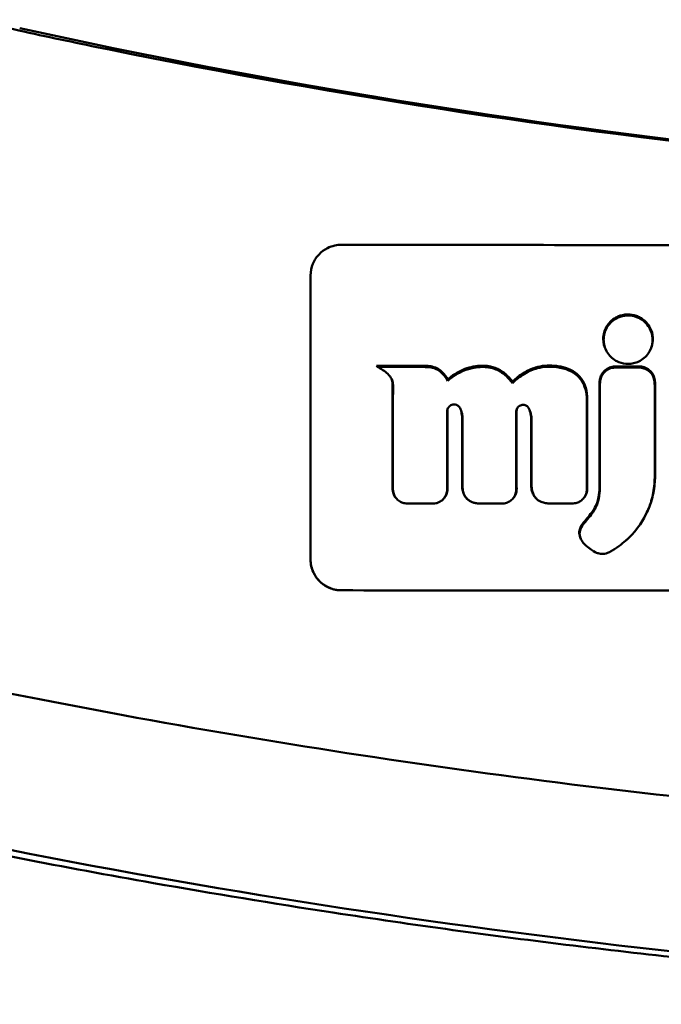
# Model space of a CAD drawing. Header units: millimetres. Extents: x 1382 to 5292, y 422 to 4300.
# Tile 4 of 32: x 2033 to 2054, y 1165 to 1196. Entities that reach past the tile are written whole.
import ezdxf

# ---------------------------------------------------------------- set-up
doc = ezdxf.new("R2010")
doc.units = ezdxf.units.MM
doc.header["$LTSCALE"] = 11.111111
doc.layers.add('Visible (ISO)', color=7, linetype='Continuous', lineweight=50)

msp = doc.modelspace()

# ---------------------------------------------------------------- linework, layer by layer
at = {"layer": 'Visible (ISO)'}
for p, q in [((2035.822, 1195.453), (2035.83, 1195.451)), ((2051.914, 1185.728), (2051.904, 1185.748)), ((2053.322, 1185.74), (2053.312, 1185.72)), ((2044.5, 1185.246), (2044.53, 1185.208)), ((2046.196, 1185.237), (2046.21, 1185.197)), ((2047.889, 1185.207), (2047.88, 1185.207)), ((2045.02, 1184.661), (2045.033, 1184.622)), ((2046.796, 1184.803), (2046.796, 1184.755)), ((2048.883, 1184.687), (2048.885, 1184.737)), ((2046.963, 1183.992), (2046.966, 1183.992)), ((2051.296, 1184.215), (2051.284, 1184.181)), ((2049.007, 1183.759), (2049.007, 1183.763)), ((2049.019, 1183.787), (2049.019, 1183.791)), ((2046.705, 1181.007), (2046.693, 1180.991)), ((2049.588, 1181.041), (2049.587, 1181.053)), ((2053.176, 1180.423), (2053.166, 1180.404)), ((2051.049, 1179.937), (2051.066, 1179.924))]:
    msp.add_line(p, q, dxfattribs=at)
for centre, major_axis, ratio, start_param, end_param in [((2081.935, 1416.706), (227.179, 0), 0.994284, 4.495247, 4.712389), ((4173.567, 620.64), (2121.726, -565.673), 0.018579, 3.136476, 3.146532), ((4183.737, 618.032), (2131.885, -568.253), 0.018392, 3.136524, 3.146481), ((2938.688, 1419.855), (886.848, 233.944), 0.028762, 3.133985, 3.148183), ((2928.315, 1417.052), (876.463, 231.164), 0.028709, 3.134, 3.149538), ((2489.052, 1617.293), (437.001, 431.754), 0.035127, 3.132568, 3.151394), ((450.05, 2770.204), (-1603.128, 1584.665), 0.018319, 3.136477, 3.146304), ((2081.91, 1294.667), (-1778.54, 0), 0.061536, 1.549761, 1.550617), ((2081.962, 1295.609), (-1794.464, 0), 0.061536, 1.549935, 1.550776), ((2045.26, 1183.816), (2.021, 0.797), 0.586304, 0.87585, 0.967316), ((2042.344, 1178.759), (-4.546, -6.189), 0.39786, 3.371146, 3.419907), ((1936.768, 1076.752), (-109.838, -108.301), 0.060968, 3.141439, 3.157692), ((1943.1, 1082.133), (-103.503, -102.881), 0.064307, 3.140228, 3.1565), ((1971.305, 1203.036), (75.523, -18.441), 0.055134, 0.045307, 0.091155), ((1977.918, 1196.398), (68.916, -11.87), 0.066896, 0.046642, 0.092574), ((2052.48, 1185.202), (20.307, -0.02), 0.00068, 4.699845, 4.736639), ((2006.336, 1144.607), (44.618, 40.565), 0.136884, 6.169322, 6.174145), ((2048.954, 1181.343), (0.008, -0.331), 0.203311, 1.305654, 1.459203), ((2047.731, 1181.274), (0.401, -0.212), 0.977619, 4.124559, 4.424617), ((2050.807, 1185.778), (1.511, 6.514), 0.405691, 3.819495, 3.872444), ((2097.994, 1215.43), (47.194, 36.022), 0.040772, 2.963377, 2.985038)]:
    msp.add_ellipse(centre, major_axis=major_axis, ratio=ratio, start_param=start_param, end_param=end_param, dxfattribs=at)
for points, knots in [([(2031.666, 1196.405), (2032.246, 1196.217), (2032.685, 1196.117), (2034.025, 1195.825), (2034.923, 1195.636), (2035.822, 1195.453)], [0.1522142, 0.1522142, 0.1522142, 0.1522142, 0.3763363, 0.3763363, 0.8296812, 0.8296812, 0.8296812, 0.8296812]), ([(2035.83, 1195.451), (2043.45, 1193.899), (2051.085, 1192.741), (2062.623, 1191.578), (2066.47, 1191.287), (2072.257, 1190.996), (2074.191, 1190.923), (2077.973, 1190.828), (2079.787, 1190.803), (2081.686, 1190.802)], [0.000811, 0.000811, 0.000811, 0.000811, 2.334672, 2.334672, 3.49801, 3.49801, 4.08174, 4.08174, 4.638981, 4.638981, 4.638981, 4.638981]), ([(2042.374, 1188.157), (2042.374, 1188.287), (2042.4, 1188.415), (2042.496, 1188.647), (2042.563, 1188.749), (2042.725, 1188.918), (2042.817, 1188.987), (2042.994, 1189.076), (2043.074, 1189.104), (2043.228, 1189.138), (2043.301, 1189.146), (2043.374, 1189.146)], [0.000001, 0.000001, 0.000001, 0.000001, 0.0401815, 0.0401815, 0.0773555, 0.0773555, 0.111928, 0.111928, 0.1374241, 0.1374241, 0.1594038, 0.1594038, 0.1594038, 0.1594038]), ([(2043.374, 1189.146), (2047.232, 1189.142), (2051.087, 1189.139), (2058.799, 1189.134), (2062.65, 1189.132), (2066.503, 1189.131)], [0.000001, 0.000001, 0.000001, 0.000001, 1.157743, 1.157743, 2.313793, 2.313793, 2.313793, 2.313793]), ([(2042.374, 1178.996), (2042.374, 1180.754), (2042.374, 1182.504), (2042.374, 1184.262), (2042.374, 1185.562), (2042.374, 1186.857), (2042.374, 1188.157)], [0, 0, 0, 0, 5.438666, 5.438666, 5.438666, 9.461667, 9.461667, 9.461667, 9.461667]), ([(2051.922, 1186.508), (2051.952, 1186.558), (2051.99, 1186.611), (2052.097, 1186.721), (2052.16, 1186.765), (2052.215, 1186.797)], [0.5664819, 0.5664819, 0.5664819, 0.5664819, 0.57824091, 0.57824091, 0.5929233, 0.5929233, 0.5929233, 0.5929233]), ([(2052.215, 1186.797), (2052.241, 1186.812), (2052.265, 1186.824), (2052.382, 1186.876), (2052.482, 1186.898), (2052.595, 1186.902), (2052.605, 1186.902), (2052.615, 1186.902)], [0.5929233, 0.5929233, 0.5929233, 0.5929233, 0.59966391, 0.59966391, 0.62915368, 0.62915368, 0.63196103, 0.63196103, 0.63196103, 0.63196103]), ([(2052.221, 1186.761), (2052.247, 1186.775), (2052.27, 1186.787), (2052.386, 1186.839), (2052.484, 1186.861), (2052.595, 1186.865), (2052.605, 1186.865), (2052.615, 1186.865)], [0.56979725, 0.56979725, 0.56979725, 0.56979725, 0.57641934, 0.57641934, 0.60538821, 0.60538821, 0.608138, 0.608138, 0.608138, 0.608138]), ([(2052.615, 1186.902), (2052.697, 1186.902), (2052.791, 1186.89), (2052.932, 1186.839), (2052.974, 1186.82), (2053.015, 1186.796)], [0.21307975, 0.21307975, 0.21307975, 0.21307975, 0.23548064, 0.23548064, 0.24508638, 0.24508638, 0.24508638, 0.24508638]), ([(2052.615, 1186.865), (2052.696, 1186.865), (2052.789, 1186.853), (2052.927, 1186.802), (2052.968, 1186.783), (2053.009, 1186.76)], [0.20935443, 0.20935443, 0.20935443, 0.20935443, 0.23138469, 0.23138469, 0.24081303, 0.24081303, 0.24081303, 0.24081303]), ([(2053.015, 1186.796), (2053.062, 1186.77), (2053.107, 1186.738), (2053.221, 1186.637), (2053.272, 1186.568), (2053.308, 1186.506)], [0.24508638, 0.24508638, 0.24508638, 0.24508638, 0.25598017, 0.25598017, 0.27506288, 0.27506288, 0.27506288, 0.27506288]), ([(2051.933, 1186.476), (2051.962, 1186.526), (2051.999, 1186.578), (2052.105, 1186.686), (2052.166, 1186.73), (2052.221, 1186.761)], [0.54383531, 0.54383531, 0.54383531, 0.54383531, 0.55538596, 0.55538596, 0.56979725, 0.56979725, 0.56979725, 0.56979725]), ([(2053.009, 1186.76), (2053.055, 1186.734), (2053.099, 1186.703), (2053.206, 1186.609), (2053.257, 1186.543), (2053.297, 1186.475)], [0.24081303, 0.24081303, 0.24081303, 0.24081303, 0.25152963, 0.25152963, 0.26878639, 0.26878639, 0.26878639, 0.26878639]), ([(2053.308, 1186.506), (2053.316, 1186.492), (2053.324, 1186.477), (2053.38, 1186.367), (2053.407, 1186.266), (2053.415, 1186.145), (2053.415, 1186.128), (2053.415, 1186.111)], [0.27506288, 0.27506288, 0.27506288, 0.27506288, 0.27966506, 0.27966506, 0.31178392, 0.31178392, 0.31662186, 0.31662186, 0.31662186, 0.31662186]), ([(2053.297, 1186.475), (2053.306, 1186.461), (2053.313, 1186.446), (2053.369, 1186.337), (2053.395, 1186.238), (2053.403, 1186.118), (2053.403, 1186.101), (2053.403, 1186.085)], [0.26878639, 0.26878639, 0.26878639, 0.26878639, 0.27236042, 0.27236042, 0.29605283, 0.29605283, 0.29977178, 0.29977178, 0.29977178, 0.29977178]), ([(2053.403, 1186.085), (2053.403, 1185.999), (2053.39, 1185.911), (2053.342, 1185.78), (2053.322, 1185.737), (2053.298, 1185.695)], [0.29977178, 0.29977178, 0.29977178, 0.29977178, 0.3191873, 0.3191873, 0.32886275, 0.32886275, 0.32886275, 0.32886275]), ([(2053.415, 1186.111), (2053.415, 1186.033), (2053.404, 1185.942), (2053.357, 1185.81), (2053.341, 1185.775), (2053.322, 1185.74)], [0.31662186, 0.31662186, 0.31662186, 0.31662186, 0.33803414, 0.33803414, 0.34593965, 0.34593965, 0.34593965, 0.34593965]), ([(2044.53, 1185.208), (2044.647, 1185.15), (2044.769, 1185.076), (2044.916, 1184.935), (2044.963, 1184.876), (2045.008, 1184.779), (2045.018, 1184.748), (2045.027, 1184.701), (2045.032, 1184.666), (2045.033, 1184.622)], [-0.2159558, -0.2159558, -0.2159558, -0.2159558, -0.105326, -0.105326, -0.0420287, -0.0420287, -0.0138033, -0.0138033, 0, 0, 0, 0]), ([(2046.485, 1185.146), (2046.461, 1185.161), (2046.432, 1185.175), (2046.334, 1185.214), (2046.265, 1185.229), (2046.196, 1185.237)], [-0.03177291, -0.03177291, -0.03177291, -0.03177291, -0.02096086, -0.02096086, 0, 0, 0, 0]), ([(2047.879, 1185.247), (2047.862, 1185.247), (2047.846, 1185.246), (2047.641, 1185.233), (2047.459, 1185.191), (2047.105, 1185.039), (2046.943, 1184.932), (2046.796, 1184.803)], [-0.1210472, -0.1210472, -0.1210472, -0.1210472, -0.1163129, -0.1163129, -0.0593478, -0.0593478, 0, 0, 0, 0]), ([(2047.88, 1185.207), (2047.761, 1185.202), (2047.57, 1185.185), (2047.142, 1185.02), (2046.958, 1184.901), (2046.796, 1184.755)], [-0.1386449, -0.1386449, -0.1386449, -0.1386449, -0.0667172, -0.0667172, 0, 0, 0, 0]), ([(2048.885, 1184.737), (2048.805, 1184.844), (2048.712, 1184.942), (2048.506, 1185.098), (2048.399, 1185.156), (2048.135, 1185.241), (2048, 1185.251), (2047.888, 1185.248)], [-0.20624485, -0.20624485, -0.20624485, -0.20624485, -0.17846453, -0.17846453, -0.15303816, -0.15303816, -0.12191535, -0.12191535, -0.12191535, -0.12191535]), ([(2048.883, 1184.687), (2048.808, 1184.792), (2048.72, 1184.889), (2048.525, 1185.044), (2048.422, 1185.103), (2048.139, 1185.205), (2047.985, 1185.21), (2047.889, 1185.207)], [-0.2770651, -0.2770651, -0.2770651, -0.2770651, -0.2356097, -0.2356097, -0.1978033, -0.1978033, -0.1405425, -0.1405425, -0.1405425, -0.1405425]), ([(2050.386, 1185.188), (2050.357, 1185.194), (2050.329, 1185.198), (2050.097, 1185.228), (2049.895, 1185.218), (2049.548, 1185.128), (2049.409, 1185.068), (2049.134, 1184.906), (2049.003, 1184.802), (2048.883, 1184.687)], [-0.1668809, -0.1668809, -0.1668809, -0.1668809, -0.1584518, -0.1584518, -0.0966679, -0.0966679, -0.0505514, -0.0505514, 0, 0, 0, 0]), ([(2050.397, 1185.227), (2050.331, 1185.239), (2050.275, 1185.245), (2050.031, 1185.267), (2049.828, 1185.248), (2049.495, 1185.147), (2049.367, 1185.088), (2049.116, 1184.936), (2048.996, 1184.841), (2048.885, 1184.737)], [-0.162479, -0.162479, -0.162479, -0.162479, -0.1513849, -0.1513849, -0.0890214, -0.0890214, -0.0464164, -0.0464164, 0, 0, 0, 0]), ([(2051.293, 1184.266), (2051.285, 1184.385), (2051.263, 1184.504), (2051.182, 1184.721), (2051.126, 1184.817), (2050.968, 1184.991), (2050.869, 1185.061), (2050.651, 1185.166), (2050.542, 1185.197), (2050.447, 1185.217)], [-0.22474984, -0.22474984, -0.22474984, -0.22474984, -0.20951517, -0.20951517, -0.19527813, -0.19527813, -0.17994308, -0.17994308, -0.16521899, -0.16521899, -0.16521899, -0.16521899]), ([(2052.185, 1185.224), (2052.129, 1185.222), (2052.073, 1185.21), (2051.965, 1185.168), (2051.913, 1185.136), (2051.823, 1185.057), (2051.786, 1185.009), (2051.732, 1184.907), (2051.714, 1184.854), (2051.705, 1184.798)], [-0.07082513, -0.07082513, -0.07082513, -0.07082513, -0.05388684, -0.05388684, -0.0356166, -0.0356166, -0.01734391, -0.01734391, 0, 0, 0, 0]), ([(2052.222, 1185.225), (2052.216, 1185.225), (2052.21, 1185.225), (2052.197, 1185.225), (2052.191, 1185.225), (2052.185, 1185.224)], [-0.003704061, -0.003704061, -0.003704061, -0.003704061, -0.00185203, -0.00185203, 0, 0, 0, 0]), ([(2053.009, 1185.41), (2052.992, 1185.4), (2052.976, 1185.391), (2052.907, 1185.358), (2052.851, 1185.338), (2052.734, 1185.312), (2052.675, 1185.305), (2052.615, 1185.305), (2052.511, 1185.305), (2052.412, 1185.324), (2052.29, 1185.374), (2052.257, 1185.39), (2052.221, 1185.41)], [0.35782816, 0.35782816, 0.35782816, 0.35782816, 0.36290873, 0.36290873, 0.38071021, 0.38071021, 0.39878358, 0.39878358, 0.39878358, 0.42985818, 0.42985818, 0.43932148, 0.43932148, 0.43932148, 0.43932148]), ([(2053.47, 1184.822), (2053.459, 1184.876), (2053.439, 1184.927), (2053.381, 1185.025), (2053.343, 1185.069), (2053.249, 1185.148), (2053.193, 1185.179), (2053.08, 1185.216), (2053.027, 1185.224), (2052.973, 1185.224)], [-0.07021718, -0.07021718, -0.07021718, -0.07021718, -0.05327245, -0.05327245, -0.03556173, -0.03556173, -0.01616316, -0.01616316, 0, 0, 0, 0]), ([(2046.493, 1185.101), (2046.468, 1185.117), (2046.439, 1185.133), (2046.342, 1185.173), (2046.277, 1185.188), (2046.21, 1185.197)], [-0.03137982, -0.03137982, -0.03137982, -0.03137982, -0.02006966, -0.02006966, 0, 0, 0, 0]), ([(2051.282, 1184.232), (2051.274, 1184.347), (2051.254, 1184.462), (2051.179, 1184.668), (2051.129, 1184.759), (2050.985, 1184.93), (2050.892, 1185.002), (2050.674, 1185.116), (2050.554, 1185.154), (2050.436, 1185.179)], [-0.3006219, -0.3006219, -0.3006219, -0.3006219, -0.2681937, -0.2681937, -0.2390981, -0.2390981, -0.2061369, -0.2061369, -0.1717789, -0.1717789, -0.1717789, -0.1717789]), ([(2052.188, 1185.188), (2052.126, 1185.186), (2052.065, 1185.172), (2051.95, 1185.122), (2051.897, 1185.085), (2051.814, 1185.001), (2051.783, 1184.957), (2051.737, 1184.862), (2051.723, 1184.813), (2051.716, 1184.763)], [-0.07038308, -0.07038308, -0.07038308, -0.07038308, -0.05171901, -0.05171901, -0.03231276, -0.03231276, -0.01570023, -0.01570023, 0, 0, 0, 0]), ([(2052.226, 1185.189), (2052.219, 1185.189), (2052.213, 1185.189), (2052.201, 1185.188), (2052.195, 1185.188), (2052.188, 1185.188)], [-0.00371697, -0.00371697, -0.00371697, -0.00371697, -0.001858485, -0.001858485, 0, 0, 0, 0]), ([(2053.46, 1184.783), (2053.45, 1184.838), (2053.43, 1184.892), (2053.37, 1184.995), (2053.329, 1185.044), (2053.234, 1185.118), (2053.183, 1185.145), (2053.078, 1185.179), (2053.026, 1185.188), (2052.973, 1185.188)], [-0.06978878, -0.06978878, -0.06978878, -0.06978878, -0.05239411, -0.05239411, -0.03314186, -0.03314186, -0.01591655, -0.01591655, 0, 0, 0, 0]), ([(2044.986, 1184.827), (2044.996, 1184.803), (2045.004, 1184.778), (2045.014, 1184.735), (2045.02, 1184.703), (2045.02, 1184.661)], [-0.03234513, -0.03234513, -0.03234513, -0.03234513, -0.01295513, -0.01295513, 0, 0, 0, 0]), ([(2051.066, 1179.924), (2051.056, 1179.889), (2051.052, 1179.854), (2051.055, 1179.776), (2051.065, 1179.738), (2051.098, 1179.632), (2051.142, 1179.572), (2051.273, 1179.409), (2051.428, 1179.313), (2051.585, 1179.219), (2051.627, 1179.204), (2051.696, 1179.181), (2051.748, 1179.175), (2051.879, 1179.183), (2051.946, 1179.208), (2052.026, 1179.243), (2052.066, 1179.264), (2052.288, 1179.394), (2052.494, 1179.567), (2052.589, 1179.648), (2052.608, 1179.666), (2052.931, 1179.965), (2053.121, 1180.302), (2053.3, 1180.682), (2053.357, 1180.849), (2053.441, 1181.204), (2053.464, 1181.389), (2053.475, 1181.634), (2053.476, 1181.692), (2053.476, 1181.835), (2053.475, 1182.863), (2053.473, 1184.625)], [-4.676688, -4.676688, -4.676688, -4.676688, -4.675904, -4.675904, -4.674974, -4.674974, -4.671817, -4.671817, -4.660677, -4.660677, -4.647032, -4.647032, -4.608842, -4.608842, -4.553099, -4.553099, -4.499156, -4.499156, -4.229728, -4.229728, -4.140787, -4.140787, -2.835256, -2.835256, -1.875515, -1.875515, -0.862737, -0.862737, -0.545368, -0.545368, 0, 0, 0, 0]), ([(2051.696, 1184.679), (2051.696, 1183.86), (2051.696, 1183.04), (2051.695, 1182.015), (2051.695, 1181.808), (2051.695, 1181.534), (2051.695, 1181.465), (2051.694, 1181.292), (2051.688, 1181.191), (2051.667, 1181.045), (2051.66, 1181.005), (2051.65, 1180.958), (2051.648, 1180.95), (2051.646, 1180.942)], [-0.7917367, -0.7917367, -0.7917367, -0.7917367, -0.356311, -0.356311, -0.2467946, -0.2467946, -0.2102504, -0.2102504, -0.154919, -0.154919, -0.1339261, -0.1339261, -0.1300501, -0.1300501, -0.1300501, -0.1300501]), ([(2051.708, 1184.643), (2051.708, 1183.826), (2051.708, 1183.008), (2051.707, 1181.986), (2051.707, 1181.782), (2051.707, 1181.507), (2051.707, 1181.437), (2051.705, 1181.27), (2051.701, 1181.168), (2051.678, 1181.013), (2051.671, 1180.972), (2051.661, 1180.93), (2051.661, 1180.927), (2051.66, 1180.924)], [-1.166686, -1.166686, -1.166686, -1.166686, -0.464273, -0.464273, -0.288528, -0.288528, -0.228277, -0.228277, -0.144624, -0.144624, -0.115228, -0.115228, -0.113333, -0.113333, -0.113333, -0.113333]), ([(2051.705, 1184.798), (2051.702, 1184.779), (2051.7, 1184.759), (2051.697, 1184.719), (2051.696, 1184.699), (2051.696, 1184.679)], [-0.01240774, -0.01240774, -0.01240774, -0.01240774, -0.00624347, -0.00624347, 0, 0, 0, 0]), ([(2051.716, 1184.763), (2051.714, 1184.743), (2051.712, 1184.723), (2051.709, 1184.683), (2051.708, 1184.663), (2051.708, 1184.643)], [-0.0124181, -0.0124181, -0.0124181, -0.0124181, -0.00620912, -0.00620912, 0, 0, 0, 0]), ([(2053.176, 1180.423), (2053.194, 1180.457), (2053.209, 1180.488), (2053.269, 1180.611), (2053.344, 1180.779), (2053.447, 1181.193), (2053.472, 1181.377), (2053.487, 1181.634), (2053.487, 1181.683), (2053.489, 1181.975), (2053.487, 1182.22), (2053.487, 1183.198), (2053.486, 1183.932), (2053.485, 1184.664)], [-0.417085, -0.417085, -0.417085, -0.417085, -0.4034997, -0.4034997, -0.3548024, -0.3548024, -0.3171436, -0.3171436, -0.3025301, -0.3025301, -0.2267381, -0.2267381, 0, 0, 0, 0]), ([(2053.473, 1184.625), (2053.473, 1184.652), (2053.472, 1184.679), (2053.468, 1184.731), (2053.464, 1184.757), (2053.46, 1184.783)], [-0.01632771, -0.01632771, -0.01632771, -0.01632771, -0.00807771, -0.00807771, 0, 0, 0, 0]), ([(2053.485, 1184.664), (2053.485, 1184.691), (2053.484, 1184.717), (2053.479, 1184.77), (2053.475, 1184.796), (2053.47, 1184.822)], [-0.01633098, -0.01633098, -0.01633098, -0.01633098, -0.00817304, -0.00817304, 0, 0, 0, 0]), ([(2046.779, 1183.783), (2046.781, 1183.809), (2046.787, 1183.834), (2046.808, 1183.884), (2046.825, 1183.909), (2046.863, 1183.946), (2046.882, 1183.96), (2046.921, 1183.98), (2046.942, 1183.987), (2046.963, 1183.992)], [-0.03055807, -0.03055807, -0.03055807, -0.03055807, -0.02262898, -0.02262898, -0.01353981, -0.01353981, -0.00653226, -0.00653226, 0, 0, 0, 0]), ([(2046.966, 1183.992), (2046.99, 1183.997), (2047.015, 1183.998), (2047.065, 1183.991), (2047.089, 1183.982), (2047.111, 1183.969)], [-0.01504723, -0.01504723, -0.01504723, -0.01504723, -0.0076813, -0.0076813, 0, 0, 0, 0]), ([(2047.111, 1183.969), (2047.111, 1183.969), (2047.112, 1183.969), (2047.112, 1183.968), (2047.113, 1183.968), (2047.113, 1183.968)], [-0.0002682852, -0.0002682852, -0.0002682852, -0.0002682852, -0.0001341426, -0.0001341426, 0, 0, 0, 0]), ([(2047.113, 1183.968), (2047.13, 1183.958), (2047.145, 1183.946), (2047.172, 1183.917), (2047.184, 1183.901), (2047.194, 1183.883)], [-0.01202595, -0.01202595, -0.01202595, -0.01202595, -0.00617462, -0.00617462, 0, 0, 0, 0]), ([(2049.007, 1183.763), (2049.007, 1183.781), (2049.01, 1183.8), (2049.019, 1183.837), (2049.027, 1183.855), (2049.043, 1183.884), (2049.051, 1183.895), (2049.075, 1183.924), (2049.093, 1183.939), (2049.132, 1183.964), (2049.152, 1183.973), (2049.173, 1183.979)], [-0.02992686, -0.02992686, -0.02992686, -0.02992686, -0.02418642, -0.02418642, -0.01807434, -0.01807434, -0.01392338, -0.01392338, -0.00671718, -0.00671718, 0, 0, 0, 0]), ([(2049.173, 1183.979), (2049.188, 1183.983), (2049.204, 1183.986), (2049.235, 1183.988), (2049.251, 1183.987), (2049.284, 1183.98), (2049.3, 1183.975), (2049.331, 1183.96), (2049.344, 1183.951), (2049.356, 1183.941)], [-0.01955689, -0.01955689, -0.01955689, -0.01955689, -0.01485499, -0.01485499, -0.01008754, -0.01008754, -0.00490608, -0.00490608, 0, 0, 0, 0]), ([(2049.356, 1183.941), (2049.365, 1183.934), (2049.372, 1183.926), (2049.387, 1183.909), (2049.394, 1183.9), (2049.399, 1183.89)], [-0.006796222, -0.006796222, -0.006796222, -0.006796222, -0.003434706, -0.003434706, 0, 0, 0, 0]), ([(2046.777, 1183.729), (2046.777, 1183.738), (2046.777, 1183.747), (2046.778, 1183.765), (2046.778, 1183.774), (2046.779, 1183.783)], [-0.005600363, -0.005600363, -0.005600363, -0.005600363, -0.002800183, -0.002800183, 0, 0, 0, 0]), ([(2047.194, 1183.883), (2047.219, 1183.832), (2047.244, 1183.771), (2047.27, 1183.645), (2047.275, 1183.591), (2047.275, 1183.537)], [-0.03992932, -0.03992932, -0.03992932, -0.03992932, -0.01685313, -0.01685313, 0, 0, 0, 0]), ([(2047.219, 1183.828), (2047.222, 1183.819), (2047.224, 1183.81), (2047.235, 1183.772), (2047.242, 1183.741), (2047.258, 1183.651), (2047.263, 1183.591), (2047.263, 1183.531)], [-0.03120372, -0.03120372, -0.03120372, -0.03120372, -0.02842208, -0.02842208, -0.01879918, -0.01879918, 0, 0, 0, 0]), ([(2049.019, 1183.791), (2049.019, 1183.814), (2049.023, 1183.837), (2049.031, 1183.861), (2049.032, 1183.864), (2049.033, 1183.866)], [-0.030033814, -0.030033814, -0.030033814, -0.030033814, -0.02291426, -0.02291426, -0.022112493, -0.022112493, -0.022112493, -0.022112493]), ([(2049.399, 1183.89), (2049.418, 1183.859), (2049.433, 1183.828), (2049.462, 1183.758), (2049.474, 1183.72), (2049.496, 1183.624), (2049.502, 1183.567), (2049.502, 1183.508)], [-0.04141837, -0.04141837, -0.04141837, -0.04141837, -0.03042196, -0.03042196, -0.01813781, -0.01813781, 0, 0, 0, 0]), ([(2049.441, 1183.808), (2049.441, 1183.805), (2049.442, 1183.803), (2049.454, 1183.766), (2049.463, 1183.732), (2049.484, 1183.631), (2049.49, 1183.565), (2049.49, 1183.497)], [-0.03276488, -0.03276488, -0.03276488, -0.03276488, -0.03190704, -0.03190704, -0.02101076, -0.02101076, 0, 0, 0, 0]), ([(2049.502, 1181.4), (2049.502, 1181.34), (2049.509, 1181.28), (2049.537, 1181.163), (2049.558, 1181.106), (2049.587, 1181.053)], [-0.03713255, -0.03713255, -0.03713255, -0.03713255, -0.01850358, -0.01850358, 0, 0, 0, 0]), ([(2045.018, 1181.304), (2045.018, 1181.287), (2045.019, 1181.269), (2045.021, 1181.235), (2045.024, 1181.217), (2045.026, 1181.2)], [-0.0108334, -0.0108334, -0.0108334, -0.0108334, -0.00541667, -0.00541667, 0, 0, 0, 0]), ([(2045.026, 1181.2), (2045.035, 1181.15), (2045.051, 1181.103), (2045.088, 1181.035), (2045.104, 1181.012), (2045.121, 1180.991)], [-0.06287209, -0.06287209, -0.06287209, -0.06287209, -0.04741614, -0.04741614, -0.03908153, -0.03908153, -0.03908153, -0.03908153]), ([(2045.031, 1181.296), (2045.031, 1181.278), (2045.031, 1181.261), (2045.034, 1181.226), (2045.036, 1181.208), (2045.038, 1181.191)], [-0.01079552, -0.01079552, -0.01079552, -0.01079552, -0.00539778, -0.00539778, 0, 0, 0, 0]), ([(2045.038, 1181.191), (2045.045, 1181.142), (2045.061, 1181.094), (2045.109, 1181.002), (2045.142, 1180.96), (2045.22, 1180.889), (2045.264, 1180.861), (2045.358, 1180.821), (2045.406, 1180.81), (2045.456, 1180.806)], [-0.06226453, -0.06226453, -0.06226453, -0.06226453, -0.04680156, -0.04680156, -0.03060505, -0.03060505, -0.01479139, -0.01479139, 0, 0, 0, 0]), ([(2046.329, 1180.802), (2046.36, 1180.803), (2046.39, 1180.806), (2046.453, 1180.82), (2046.484, 1180.83), (2046.567, 1180.869), (2046.616, 1180.904), (2046.696, 1180.989), (2046.728, 1181.039), (2046.769, 1181.145), (2046.779, 1181.199), (2046.779, 1181.255)], [-0.07213826, -0.07213826, -0.07213826, -0.07213826, -0.06285871, -0.06285871, -0.05297585, -0.05297585, -0.03500281, -0.03500281, -0.01704041, -0.01704041, 0, 0, 0, 0]), ([(2046.705, 1181.007), (2046.725, 1181.035), (2046.743, 1181.066), (2046.779, 1181.154), (2046.791, 1181.213), (2046.791, 1181.273)], [-0.02935591, -0.02935591, -0.02935591, -0.02935591, -0.01845307, -0.01845307, 0, 0, 0, 0]), ([(2047.262, 1181.369), (2047.262, 1181.315), (2047.268, 1181.262), (2047.293, 1181.16), (2047.311, 1181.111), (2047.336, 1181.065)], [-0.03246794, -0.03246794, -0.03246794, -0.03246794, -0.01597633, -0.01597633, 0, 0, 0, 0]), ([(2047.274, 1181.38), (2047.274, 1181.327), (2047.279, 1181.275), (2047.3, 1181.173), (2047.316, 1181.122), (2047.338, 1181.074)], [-0.03237121, -0.03237121, -0.03237121, -0.03237121, -0.01625604, -0.01625604, 0, 0, 0, 0]), ([(2048.619, 1180.809), (2048.669, 1180.817), (2048.717, 1180.832), (2048.808, 1180.878), (2048.851, 1180.91), (2048.924, 1180.988), (2048.955, 1181.035), (2048.995, 1181.133), (2049.006, 1181.184), (2049.008, 1181.235)], [-0.06382121, -0.06382121, -0.06382121, -0.06382121, -0.04876084, -0.04876084, -0.03277152, -0.03277152, -0.01585483, -0.01585483, 0, 0, 0, 0]), ([(2048.932, 1181.004), (2048.956, 1181.037), (2048.976, 1181.073), (2049.009, 1181.158), (2049.019, 1181.207), (2049.02, 1181.257)], [-0.02809482, -0.02809482, -0.02809482, -0.02809482, -0.01553999, -0.01553999, 0, 0, 0, 0]), ([(2049.008, 1181.235), (2049.009, 1181.243), (2049.009, 1181.251), (2049.009, 1181.268), (2049.009, 1181.276), (2049.009, 1181.284)], [-0.005096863, -0.005096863, -0.005096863, -0.005096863, -0.00254843, -0.00254843, 0, 0, 0, 0]), ([(2049.49, 1181.385), (2049.49, 1181.325), (2049.498, 1181.265), (2049.53, 1181.148), (2049.555, 1181.092), (2049.588, 1181.041)], [-0.0372834, -0.0372834, -0.0372834, -0.0372834, -0.01872605, -0.01872605, 0, 0, 0, 0]), ([(2050.926, 1180.818), (2050.97, 1180.828), (2051.013, 1180.844), (2051.093, 1180.889), (2051.131, 1180.919), (2051.198, 1180.99), (2051.226, 1181.032), (2051.265, 1181.122), (2051.277, 1181.168), (2051.282, 1181.215)], [-0.05821795, -0.05821795, -0.05821795, -0.05821795, -0.04453926, -0.04453926, -0.03017797, -0.03017797, -0.01468996, -0.01468996, 0, 0, 0, 0]), ([(2051.198, 1180.995), (2051.225, 1181.03), (2051.247, 1181.068), (2051.281, 1181.151), (2051.291, 1181.196), (2051.295, 1181.242)], [-0.02771367, -0.02771367, -0.02771367, -0.02771367, -0.01424966, -0.01424966, 0, 0, 0, 0]), ([(2051.282, 1181.215), (2051.283, 1181.232), (2051.284, 1181.248), (2051.286, 1181.282), (2051.286, 1181.298), (2051.286, 1181.315)], [-0.01029059, -0.01029059, -0.01029059, -0.01029059, -0.0051453, -0.0051453, 0, 0, 0, 0]), ([(2051.295, 1181.242), (2051.296, 1181.259), (2051.297, 1181.275), (2051.298, 1181.309), (2051.298, 1181.325), (2051.298, 1181.342)], [-0.01037457, -0.01037457, -0.01037457, -0.01037457, -0.00525124, -0.00525124, 0, 0, 0, 0]), ([(2045.456, 1180.806), (2045.471, 1180.805), (2045.487, 1180.804), (2045.519, 1180.803), (2045.535, 1180.803), (2045.551, 1180.803)], [-0.009512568, -0.009512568, -0.009512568, -0.009512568, -0.004756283, -0.004756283, 0, 0, 0, 0]), ([(2047.338, 1181.074), (2047.352, 1181.046), (2047.368, 1181.019), (2047.407, 1180.968), (2047.43, 1180.945), (2047.481, 1180.901), (2047.511, 1180.882), (2047.573, 1180.85), (2047.605, 1180.838), (2047.638, 1180.83)], [-0.04047569, -0.04047569, -0.04047569, -0.04047569, -0.03078986, -0.03078986, -0.02099526, -0.02099526, -0.01033367, -0.01033367, 0, 0, 0, 0]), ([(2047.638, 1180.83), (2047.678, 1180.82), (2047.719, 1180.813), (2047.802, 1180.804), (2047.845, 1180.802), (2047.889, 1180.802)], [-0.02531279, -0.02531279, -0.02531279, -0.02531279, -0.01297939, -0.01297939, 0, 0, 0, 0]), ([(2048.506, 1180.801), (2048.525, 1180.801), (2048.544, 1180.802), (2048.582, 1180.805), (2048.601, 1180.807), (2048.619, 1180.809)], [-0.0114105, -0.0114105, -0.0114105, -0.0114105, -0.00570516, -0.00570516, 0, 0, 0, 0]), ([(2049.587, 1181.053), (2049.614, 1181.006), (2049.649, 1180.963), (2049.715, 1180.908), (2049.74, 1180.891), (2049.793, 1180.863), (2049.821, 1180.851), (2049.849, 1180.842)], [-0.03490258, -0.03490258, -0.03490258, -0.03490258, -0.01807201, -0.01807201, -0.00892925, -0.00892925, 0, 0, 0, 0]), ([(2049.849, 1180.842), (2049.896, 1180.829), (2049.943, 1180.819), (2050.042, 1180.805), (2050.093, 1180.802), (2050.145, 1180.802)], [-0.0300443, -0.0300443, -0.0300443, -0.0300443, -0.01549239, -0.01549239, 0, 0, 0, 0]), ([(2050.762, 1180.802), (2050.79, 1180.802), (2050.818, 1180.803), (2050.873, 1180.809), (2050.899, 1180.813), (2050.926, 1180.818)], [-0.01653626, -0.01653626, -0.01653626, -0.01653626, -0.00805828, -0.00805828, 0, 0, 0, 0]), ([(2051.598, 1180.786), (2051.57, 1180.715), (2051.53, 1180.635), (2051.463, 1180.541), (2051.454, 1180.529), (2051.446, 1180.518)], [-0.10868608, -0.10868608, -0.10868608, -0.10868608, -0.08336019, -0.08336019, -0.08032153, -0.08032153, -0.08032153, -0.08032153]), ([(2051.613, 1180.768), (2051.606, 1180.75), (2051.599, 1180.731), (2051.561, 1180.646), (2051.526, 1180.584), (2051.478, 1180.517), (2051.472, 1180.509), (2051.466, 1180.5)], [-0.0924749, -0.0924749, -0.0924749, -0.0924749, -0.08684232, -0.08684232, -0.06779801, -0.06779801, -0.06501187, -0.06501187, -0.06501187, -0.06501187]), ([(2051.148, 1180.148), (2051.127, 1180.121), (2051.108, 1180.093), (2051.07, 1180.02), (2051.056, 1179.979), (2051.049, 1179.937)], [-0.02522645, -0.02522645, -0.02522645, -0.02522645, -0.01331423, -0.01331423, 0, 0, 0, 0]), ([(2051.049, 1179.937), (2051.042, 1179.908), (2051.04, 1179.878), (2051.042, 1179.837), (2051.043, 1179.805), (2051.062, 1179.737), (2051.071, 1179.707), (2051.088, 1179.671)], [-1.6352718, -1.6352718, -1.6352718, -1.6352718, -1.1119019, -1.1119019, -0.9056374, -0.9056374, -0.8065401, -0.8065401, -0.8065401, -0.8065401]), ([(2043.374, 1178.005), (2043.338, 1178.005), (2043.301, 1178.007), (2043.226, 1178.015), (2043.188, 1178.022), (2043.078, 1178.047), (2043.008, 1178.071), (2042.835, 1178.154), (2042.738, 1178.223), (2042.574, 1178.39), (2042.508, 1178.487), (2042.432, 1178.657), (2042.41, 1178.725), (2042.381, 1178.861), (2042.374, 1178.928), (2042.374, 1178.996)], [0.000001, 0.000001, 0.000001, 0.000001, 0.0109487, 0.0109487, 0.0225812, 0.0225812, 0.0447436, 0.0447436, 0.0804985, 0.0804985, 0.1159359, 0.1159359, 0.1378251, 0.1378251, 0.1587156, 0.1587156, 0.1587156, 0.1587156]), ([(2043.374, 1178.005), (2043.31, 1178.005), (2043.246, 1178.011), (2043.11, 1178.037), (2043.039, 1178.059), (2042.859, 1178.138), (2042.757, 1178.207), (2042.585, 1178.376), (2042.515, 1178.474), (2042.435, 1178.648), (2042.412, 1178.717), (2042.382, 1178.856), (2042.374, 1178.926), (2042.374, 1178.996)], [0.000001, 0.000001, 0.000001, 0.000001, 0.0191896, 0.0191896, 0.0415785, 0.0415785, 0.0784246, 0.0784246, 0.1148802, 0.1148802, 0.1371153, 0.1371153, 0.158789, 0.158789, 0.158789, 0.158789]), ([(2066.503, 1177.99), (2062.647, 1177.992), (2058.793, 1177.994), (2051.081, 1177.999), (2047.229, 1178.001), (2043.374, 1178.005)], [0.000001, 0.000001, 0.000001, 0.000001, 1.156895, 1.156895, 2.313577, 2.313577, 2.313577, 2.313577]), ([(2066.503, 1177.99), (2062.659, 1177.991), (2058.816, 1177.993), (2051.105, 1177.998), (2047.241, 1178.001), (2043.374, 1178.005)], [0.000001, 0.000001, 0.000001, 0.000001, 1.153366, 1.153366, 2.313577, 2.313577, 2.313577, 2.313577]), ([(2081.609, 1169.817), (2071.924, 1169.83), (2062.245, 1170.401), (2042.916, 1172.665), (2033.287, 1174.365), (2023.782, 1176.621)], [0.032666, 0.032666, 0.032666, 0.032666, 2.938218, 2.938218, 5.868286, 5.868286, 5.868286, 5.868286]), ([(2020.129, 1172.202), (2020.198, 1172.185), (2020.288, 1172.163), (2020.484, 1172.115), (2020.572, 1172.093), (2020.839, 1172.028), (2021.016, 1171.984), (2021.549, 1171.855), (2021.904, 1171.769), (2022.971, 1171.515), (2023.683, 1171.348), (2025.822, 1170.857), (2027.251, 1170.542), (2031.549, 1169.632), (2034.425, 1169.074), (2039.236, 1168.226), (2041.165, 1167.909), (2045.675, 1167.219), (2048.258, 1166.864), (2053.434, 1166.233), (2056.027, 1165.957), (2062.515, 1165.365), (2066.414, 1165.099), (2072.268, 1164.833), (2074.219, 1164.766), (2078.119, 1164.678), (2080.068, 1164.656), (2082.018, 1164.656)], [-6.255822, -6.255822, -6.255822, -6.255822, -6.222837, -6.222837, -6.195433, -6.195433, -6.140619, -6.140619, -6.030972, -6.030972, -5.8116, -5.8116, -5.372567, -5.372567, -4.493566, -4.493566, -3.9071, -3.9071, -3.124844, -3.124844, -2.342742, -2.342742, -1.17034, -1.17034, -0.584842, -0.584842, 0, 0, 0, 0]), ([(2020.555, 1172.327), (2027.662, 1170.565), (2034.872, 1169.105), (2042.105, 1167.961), (2049.337, 1166.817), (2056.646, 1165.981), (2063.95, 1165.464), (2069.959, 1165.038), (2075.994, 1164.824), (2082.018, 1164.824)], [0, 0, 0, 0, 21.882576, 21.882576, 21.882576, 43.765152, 43.765152, 43.765152, 61.766885, 61.766885, 61.766885, 61.766885])]:
    msp.add_open_spline(points, degree=3, knots=knots, dxfattribs=at)
for points in [[(2047.888, 1185.248), (2047.885, 1185.248), (2047.882, 1185.247), (2047.879, 1185.247)], [(2050.447, 1185.217), (2050.43, 1185.221), (2050.413, 1185.224), (2050.397, 1185.227)], [(2052.973, 1185.224), (2052.722, 1185.225), (2052.473, 1185.225), (2052.222, 1185.225)], [(2050.436, 1185.179), (2050.419, 1185.182), (2050.403, 1185.186), (2050.386, 1185.188)], [(2045.02, 1184.661), (2045.02, 1183.543), (2045.019, 1182.422), (2045.018, 1181.304)], [(2045.033, 1184.622), (2045.032, 1183.515), (2045.032, 1182.402), (2045.031, 1181.296)], [(2051.284, 1184.181), (2051.283, 1184.198), (2051.283, 1184.215), (2051.282, 1184.232)], [(2051.286, 1181.315), (2051.285, 1182.271), (2051.285, 1183.226), (2051.284, 1184.181)], [(2051.298, 1181.342), (2051.297, 1182.301), (2051.297, 1183.257), (2051.296, 1184.215)], [(2046.779, 1181.255), (2046.778, 1182.08), (2046.778, 1182.904), (2046.777, 1183.729)], [(2046.789, 1183.753), (2046.789, 1183.771), (2046.79, 1183.789), (2046.791, 1183.807)], [(2046.791, 1181.273), (2046.79, 1182.1), (2046.79, 1182.926), (2046.789, 1183.753)], [(2046.791, 1183.807), (2046.792, 1183.831), (2046.797, 1183.854), (2046.805, 1183.875)], [(2047.219, 1183.828), (2047.219, 1183.829), (2047.218, 1183.829), (2047.218, 1183.83)], [(2049.009, 1181.284), (2049.008, 1182.109), (2049.008, 1182.934), (2049.007, 1183.759)], [(2049.021, 1181.307), (2049.021, 1182.134), (2049.02, 1182.96), (2049.019, 1183.787)], [(2049.441, 1183.808), (2049.439, 1183.812), (2049.438, 1183.815), (2049.436, 1183.819)], [(2047.263, 1183.531), (2047.262, 1182.81), (2047.262, 1182.089), (2047.262, 1181.369)], [(2047.275, 1183.537), (2047.274, 1182.818), (2047.274, 1182.098), (2047.274, 1181.38)], [(2049.49, 1183.497), (2049.49, 1182.794), (2049.49, 1182.089), (2049.49, 1181.385)], [(2049.502, 1183.508), (2049.502, 1182.806), (2049.502, 1182.103), (2049.502, 1181.4)], [(2045.13, 1180.979), (2045.127, 1180.983), (2045.124, 1180.987), (2045.121, 1180.991)], [(2045.551, 1180.803), (2045.806, 1180.803), (2046.061, 1180.802), (2046.317, 1180.802)], [(2046.317, 1180.802), (2046.321, 1180.802), (2046.325, 1180.802), (2046.329, 1180.802)], [(2047.889, 1180.802), (2048.094, 1180.802), (2048.3, 1180.802), (2048.506, 1180.801)], [(2048.932, 1181.004), (2048.929, 1181), (2048.926, 1180.996), (2048.923, 1180.991)], [(2049.588, 1181.041), (2049.61, 1181.007), (2049.637, 1180.977), (2049.667, 1180.95)], [(2050.145, 1180.802), (2050.35, 1180.802), (2050.556, 1180.802), (2050.762, 1180.802)], [(2051.198, 1180.995), (2051.196, 1180.993), (2051.194, 1180.99), (2051.193, 1180.988)], [(2051.646, 1180.942), (2051.636, 1180.898), (2051.621, 1180.845), (2051.598, 1180.786)], [(2051.66, 1180.924), (2051.652, 1180.891), (2051.638, 1180.835), (2051.613, 1180.768)], [(2051.466, 1180.5), (2051.416, 1180.433), (2051.364, 1180.366), (2051.31, 1180.302)], [(2051.169, 1180.13), (2051.118, 1180.065), (2051.082, 1179.996), (2051.066, 1179.924)], [(2051.31, 1180.302), (2051.261, 1180.244), (2051.213, 1180.186), (2051.169, 1180.13)], [(2051.095, 1179.657), (2051.092, 1179.662), (2051.09, 1179.666), (2051.088, 1179.671)]]:
    msp.add_open_spline(points, degree=3, dxfattribs=at)

doc.saveas('drawing.dxf')
